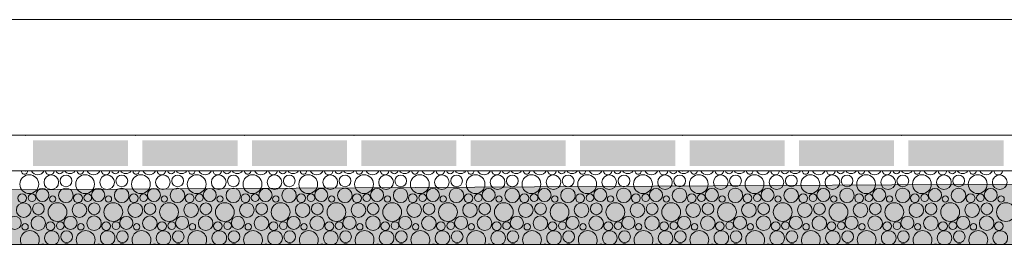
# Model space of a CAD drawing. Header units: millimetres. Extents: x -76432 to -27350, y -300 to 6935.
# Tile 43 of 75: x -47101 to -45176, y -300 to 140. Entities that reach past the tile are written whole.
import ezdxf

# ---------------------------------------------------------------- set-up
doc = ezdxf.new("R2010")
doc.units = ezdxf.units.MM
doc.header["$MEASUREMENT"] = 0
for name, color, linetype in [('Nouveau_Métal _ Bardage.Charp_Couv_Bard_Métal', 7, 'Continuous'), ('Nouveau_Terrain _ Original.Terrain', 7, 'Continuous'), ('Nouveau_VRD _ Voirie 3d.VRD', 7, 'Continuous')]:
    doc.layers.add(name, color=color, linetype=linetype)

# ---------------------------------------------------------------- blocks, each defined once
blk = doc.blocks.new('Élément de coupe_5')
at = {"layer": 'Nouveau_Métal _ Bardage.Charp_Couv_Bard_Métal', "color": 7, "linetype": 'Continuous', "lineweight": 15}
blk.add_line((-63879.282724, 140), (-33677.282724, 140), dxfattribs=at)
blk = doc.blocks.new('Élément de coupe_31')
at = {"layer": 'Nouveau_Terrain _ Original.Terrain', "linetype": 'Continuous', "lineweight": 15, "true_color": 0xf48e54}
h = blk.add_hatch(dxfattribs=at)
h.set_pattern_fill('Terre', color=33, style=0, pattern_type=2)
h.set_pattern_definition([(45, (0, 0), (-137.8858, 137.8858), []), (45, (-45.96, 45.96), (-275.7716, 275.7716), []), (45, (-91.92, 91.92), (-275.7716, 275.7716), []), (135, (-137.886, 137.886), (45.96194, 45.96194), [195, -195])])
h.paths.add_polyline_path([(-45278.9, -182.9), (-48767.2, -201.7), (-53028.5, -224.9), (-58189.7, -253), (-64406.4, -287.1), (-66736, -300), (-27349.9, -300), (-27349.9, -80.4), (-30347, -102.7), (-30687.3, -105.3), (-30979.5, -107.5), (-31257.5, -109.4), (-31550.9, -111.2), (-31862.7, -112.9), (-32189.1, -114.7), (-32526.1, -116.3), (-40248, -155.8), (-42464, -167.7)])
at = {"layer": 'Nouveau_Terrain _ Original.Terrain', "color": 7, "linetype": 'Continuous', "lineweight": 15, "flags": 128}
for points in [[(-27349.9, -80.4), (-30347, -102.7), (-30687.3, -105.3), (-30979.5, -107.5), (-31257.5, -109.4), (-31550.9, -111.2), (-31862.7, -112.9), (-32189.1, -114.7), (-32526.1, -116.3), (-40248, -155.8), (-42464, -167.7), (-45278.9, -182.9), (-48767.2, -201.7), (-53028.5, -224.9), (-58189.7, -253), (-64406.4, -287.1), (-66736, -300)], [(-27349.9, -300), (-28357.3, -300), (-28477.3, -300), (-28627.3, -300), (-28747.3, -300), (-29313.1, -300), (-64105.8, -300)]]:
    blk.add_lwpolyline(points, dxfattribs=at)
blk = doc.blocks.new('*X452')
at = {"layer": 'Nouveau_VRD _ Voirie 3d.VRD', "color": 33, "linetype": 'Continuous', "lineweight": 15, "true_color": 0xf48e54}
for centre, radius in [((-47082.6, -182.2), 18.4), ((-47039.5, -178.4), 14.3), ((-47010.7, -175.8), 11.5), ((-46973.4, -182.2), 18.4), ((-46930.4, -178.4), 14.3), ((-46901.6, -175.8), 11.5), ((-46864.3, -182.2), 18.4), ((-46821.3, -178.4), 14.3), ((-46792.4, -175.8), 11.5), ((-46755.2, -182.2), 18.4), ((-46712.1, -178.4), 14.3), ((-46683.3, -175.8), 11.5), ((-46646.1, -182.2), 18.4), ((-46603, -178.4), 14.3), ((-46574.2, -175.8), 11.5), ((-46537, -182.2), 18.4), ((-46493.9, -178.4), 14.3), ((-46465.1, -175.8), 11.5), ((-46427.9, -182.2), 18.4), ((-46384.8, -178.4), 14.3), ((-46356, -175.8), 11.5), ((-46318.8, -182.2), 18.4), ((-46275.7, -178.4), 14.3), ((-46246.9, -175.8), 11.5), ((-46209.7, -182.2), 18.4), ((-46166.6, -178.4), 14.3), ((-46137.8, -175.8), 11.5), ((-46100.5, -182.2), 18.4), ((-46057.5, -178.4), 14.3), ((-46028.7, -175.8), 11.5), ((-45991.4, -182.2), 18.4), ((-45948.4, -178.4), 14.3), ((-45919.5, -175.8), 11.5), ((-45882.3, -182.2), 18.4), ((-45839.2, -178.4), 14.3), ((-45810.4, -175.8), 11.5), ((-45773.2, -182.2), 18.4), ((-45730.1, -178.4), 14.3), ((-45701.3, -175.8), 11.5), ((-45664.1, -182.2), 18.4), ((-45621, -178.4), 14.3), ((-45592.2, -175.8), 11.5), ((-45555, -182.2), 18.4), ((-45511.9, -178.4), 14.3), ((-45483.1, -175.8), 11.5), ((-45445.9, -182.2), 18.4), ((-45402.8, -178.4), 14.3), ((-45374, -175.8), 11.5), ((-45336.8, -182.2), 18.4), ((-45293.7, -178.4), 14.3), ((-45264.9, -175.8), 11.5), ((-45227.6, -182.2), 18.4), ((-45184.6, -178.4), 14.3), ((-47057, -203.4), 12.8), ((-47011, -204.1), 14.2), ((-46947.9, -203.4), 12.8), ((-46901.9, -204.1), 14.2), ((-46838.8, -203.4), 12.8), ((-46792.8, -204.1), 14.2), ((-46729.7, -203.4), 12.8), ((-46683.6, -204.1), 14.2), ((-46620.6, -203.4), 12.8), ((-46574.5, -204.1), 14.2), ((-46511.5, -203.4), 12.8), ((-46465.4, -204.1), 14.2), ((-46402.3, -203.4), 12.8), ((-46356.3, -204.1), 14.2), ((-46293.2, -203.4), 12.8), ((-46247.2, -204.1), 14.2), ((-46184.1, -203.4), 12.8), ((-46138.1, -204.1), 14.2), ((-46075, -203.4), 12.8), ((-46029, -204.1), 14.2), ((-45965.9, -203.4), 12.8), ((-45919.9, -204.1), 14.2), ((-45856.8, -203.4), 12.8), ((-45810.7, -204.1), 14.2), ((-45747.7, -203.4), 12.8), ((-45701.6, -204.1), 14.2), ((-45638.6, -203.4), 12.8), ((-45592.5, -204.1), 14.2), ((-45529.4, -203.4), 12.8), ((-45483.4, -204.1), 14.2), ((-45420.3, -203.4), 12.8), ((-45374.3, -204.1), 14.2), ((-45311.2, -203.4), 12.8), ((-45265.2, -204.1), 14.2), ((-45202.1, -203.4), 12.8), ((-47096.4, -209.8), 8.58), ((-47077.2, -208.8), 7.52), ((-47036.8, -211.1), 6.2), ((-46987.3, -209.8), 8.58), ((-46968.1, -208.8), 7.52), ((-46927.7, -211.1), 6.2), ((-46878.2, -209.8), 8.58), ((-46859, -208.8), 7.52), ((-46818.6, -211.1), 6.2), ((-46769, -209.8), 8.58), ((-46749.9, -208.8), 7.52), ((-46709.5, -211.1), 6.2), ((-46659.9, -209.8), 8.58), ((-46640.8, -208.8), 7.52), ((-46600.4, -211.1), 6.2), ((-46550.8, -209.8), 8.58), ((-46531.7, -208.8), 7.52), ((-46491.2, -211.1), 6.2), ((-46441.7, -209.8), 8.58), ((-46422.6, -208.8), 7.52), ((-46382.1, -211.1), 6.2), ((-46332.6, -209.8), 8.58), ((-46313.4, -208.8), 7.52), ((-46273, -211.1), 6.2), ((-46223.5, -209.8), 8.58), ((-46204.3, -208.8), 7.52), ((-46163.9, -211.1), 6.2), ((-46114.4, -209.8), 8.58), ((-46095.2, -208.8), 7.52), ((-46054.8, -211.1), 6.2), ((-46005.3, -209.8), 8.58), ((-45986.1, -208.8), 7.52), ((-45945.7, -211.1), 6.2), ((-45896.1, -209.8), 8.58), ((-45877, -208.8), 7.52), ((-45836.6, -211.1), 6.2), ((-45787, -209.8), 8.58), ((-45767.9, -208.8), 7.52), ((-45727.5, -211.1), 6.2), ((-45677.9, -209.8), 8.58), ((-45658.8, -208.8), 7.52), ((-45618.3, -211.1), 6.2), ((-45568.8, -209.8), 8.58), ((-45549.7, -208.8), 7.52), ((-45509.2, -211.1), 6.2), ((-45459.7, -209.8), 8.58), ((-45440.5, -208.8), 7.52), ((-45400.1, -211.1), 6.2), ((-45350.6, -209.8), 8.58), ((-45331.4, -208.8), 7.52), ((-45291, -211.1), 6.2), ((-45241.5, -209.8), 8.58), ((-45222.3, -208.8), 7.52), ((-45181.9, -211.1), 6.2), ((-47093.5, -233), 14.3), ((-47064.7, -230.4), 11.5), ((-47027.4, -236.8), 18.4), ((-46984.4, -233), 14.3), ((-46955.6, -230.4), 11.5), ((-46918.3, -236.8), 18.4), ((-46875.3, -233), 14.3), ((-46846.4, -230.4), 11.5), ((-46809.2, -236.8), 18.4), ((-46766.1, -233), 14.3), ((-46737.3, -230.4), 11.5), ((-46700.1, -236.8), 18.4), ((-46657, -233), 14.3), ((-46628.2, -230.4), 11.5), ((-46591, -236.8), 18.4), ((-46547.9, -233), 14.3), ((-46519.1, -230.4), 11.5), ((-46481.9, -236.8), 18.4), ((-46438.8, -233), 14.3), ((-46410, -230.4), 11.5), ((-46372.8, -236.8), 18.4), ((-46329.7, -233), 14.3), ((-46300.9, -230.4), 11.5), ((-46263.7, -236.8), 18.4), ((-46220.6, -233), 14.3), ((-46191.8, -230.4), 11.5), ((-46154.5, -236.8), 18.4), ((-46111.5, -233), 14.3), ((-46082.7, -230.4), 11.5), ((-46045.4, -236.8), 18.4), ((-46002.4, -233), 14.3), ((-45973.5, -230.4), 11.5), ((-45936.3, -236.8), 18.4), ((-45893.2, -233), 14.3), ((-45864.4, -230.4), 11.5), ((-45827.2, -236.8), 18.4), ((-45784.1, -233), 14.3), ((-45755.3, -230.4), 11.5), ((-45718.1, -236.8), 18.4), ((-45675, -233), 14.3), ((-45646.2, -230.4), 11.5), ((-45609, -236.8), 18.4), ((-45565.9, -233), 14.3), ((-45537.1, -230.4), 11.5), ((-45499.9, -236.8), 18.4), ((-45456.8, -233), 14.3), ((-45428, -230.4), 11.5), ((-45390.8, -236.8), 18.4), ((-45347.7, -233), 14.3), ((-45318.9, -230.4), 11.5), ((-45281.6, -236.8), 18.4), ((-45238.6, -233), 14.3), ((-45209.8, -230.4), 11.5), ((-45172.5, -236.8), 18.4), ((-47111, -258), 12.8), ((-47065, -258.7), 14.2), ((-47001.9, -258), 12.8), ((-46955.9, -258.7), 14.2), ((-46892.8, -258), 12.8), ((-46846.8, -258.7), 14.2), ((-46783.7, -258), 12.8), ((-46737.6, -258.7), 14.2), ((-46674.6, -258), 12.8), ((-46628.5, -258.7), 14.2), ((-46565.5, -258), 12.8), ((-46519.4, -258.7), 14.2), ((-46456.3, -258), 12.8), ((-46410.3, -258.7), 14.2), ((-46347.2, -258), 12.8), ((-46301.2, -258.7), 14.2), ((-46238.1, -258), 12.8), ((-46192.1, -258.7), 14.2), ((-46129, -258), 12.8), ((-46083, -258.7), 14.2), ((-46019.9, -258), 12.8), ((-45973.9, -258.7), 14.2), ((-45910.8, -258), 12.8), ((-45864.7, -258.7), 14.2), ((-45801.7, -258), 12.8), ((-45755.6, -258.7), 14.2), ((-45692.6, -258), 12.8), ((-45646.5, -258.7), 14.2), ((-45583.4, -258), 12.8), ((-45537.4, -258.7), 14.2), ((-45474.3, -258), 12.8), ((-45428.3, -258.7), 14.2), ((-45365.2, -258), 12.8), ((-45319.2, -258.7), 14.2), ((-45256.1, -258), 12.8), ((-45210.1, -258.7), 14.2), ((-47090.8, -265.7), 6.2), ((-47041.3, -264.4), 8.58), ((-47022.1, -263.4), 7.52), ((-46981.7, -265.7), 6.2), ((-46932.2, -264.4), 8.58), ((-46913, -263.4), 7.52), ((-46872.6, -265.7), 6.2), ((-46823, -264.4), 8.58), ((-46803.9, -263.4), 7.52), ((-46763.5, -265.7), 6.2), ((-46713.9, -264.4), 8.58), ((-46694.8, -263.4), 7.52), ((-46654.4, -265.7), 6.2), ((-46604.8, -264.4), 8.58), ((-46585.7, -263.4), 7.52), ((-46545.2, -265.7), 6.2), ((-46495.7, -264.4), 8.58), ((-46476.6, -263.4), 7.52), ((-46436.1, -265.7), 6.2), ((-46386.6, -264.4), 8.58), ((-46367.4, -263.4), 7.52), ((-46327, -265.7), 6.2), ((-46277.5, -264.4), 8.58), ((-46258.3, -263.4), 7.52), ((-46217.9, -265.7), 6.2), ((-46168.4, -264.4), 8.58), ((-46149.2, -263.4), 7.52), ((-46108.8, -265.7), 6.2), ((-46059.3, -264.4), 8.58), ((-46040.1, -263.4), 7.52), ((-45999.7, -265.7), 6.2), ((-45950.1, -264.4), 8.58), ((-45931, -263.4), 7.52), ((-45890.6, -265.7), 6.2), ((-45841, -264.4), 8.58), ((-45821.9, -263.4), 7.52), ((-45781.5, -265.7), 6.2), ((-45731.9, -264.4), 8.58), ((-45712.8, -263.4), 7.52), ((-45672.3, -265.7), 6.2), ((-45622.8, -264.4), 8.58), ((-45603.7, -263.4), 7.52), ((-45563.2, -265.7), 6.2), ((-45513.7, -264.4), 8.58), ((-45494.5, -263.4), 7.52), ((-45454.1, -265.7), 6.2), ((-45404.6, -264.4), 8.58), ((-45385.4, -263.4), 7.52), ((-45345, -265.7), 6.2), ((-45295.5, -264.4), 8.58), ((-45276.3, -263.4), 7.52), ((-45235.9, -265.7), 6.2), ((-45186.4, -264.4), 8.58), ((-47009.6, -285), 11.5), ((-46900.4, -285), 11.5), ((-46791.3, -285), 11.5), ((-46682.2, -285), 11.5), ((-46573.1, -285), 11.5), ((-46464, -285), 11.5), ((-46354.9, -285), 11.5), ((-46245.8, -285), 11.5), ((-46136.7, -285), 11.5), ((-46027.5, -285), 11.5), ((-45918.4, -285), 11.5), ((-45809.3, -285), 11.5), ((-45700.2, -285), 11.5), ((-45591.1, -285), 11.5), ((-45482, -285), 11.5), ((-45372.9, -285), 11.5), ((-45263.8, -285), 11.5)]:
    blk.add_circle(centre, radius, dxfattribs=at)
for centre, radius, start, end in [((-47091.9, -156.5), 6.2, 178.4685, 1.5315), ((-47066.1, -149.5), 14.2, 208.6751, 331.3249), ((-47042.4, -155.2), 8.58, 187.2196, 352.7804), ((-47023.2, -154.2), 7.52, 196.5415, 343.4585), ((-47003, -148.8), 12.8, 215.763, 324.237), ((-46982.8, -156.5), 6.2, 178.4685, 1.5315), ((-46957, -149.5), 14.2, 208.6751, 331.3249), ((-46933.3, -155.2), 8.58, 187.2196, 352.7804), ((-46914.1, -154.2), 7.52, 196.5415, 343.4585), ((-46893.9, -148.8), 12.8, 215.763, 324.237), ((-46873.7, -156.5), 6.2, 178.4685, 1.5315), ((-46847.9, -149.5), 14.2, 208.6751, 331.3249), ((-46824.2, -155.2), 8.58, 187.2196, 352.7804), ((-46805, -154.2), 7.52, 196.5415, 343.4585), ((-46784.8, -148.8), 12.8, 215.763, 324.237), ((-46764.6, -156.5), 6.2, 178.4685, 1.5315), ((-46738.8, -149.5), 14.2, 208.6751, 331.3249), ((-46715, -155.2), 8.58, 187.2196, 352.7804), ((-46695.9, -154.2), 7.52, 196.5415, 343.4585), ((-46675.7, -148.8), 12.8, 215.763, 324.237), ((-46655.5, -156.5), 6.2, 178.4685, 1.5315), ((-46629.6, -149.5), 14.2, 208.6751, 331.3249), ((-46605.9, -155.2), 8.58, 187.2196, 352.7804), ((-46586.8, -154.2), 7.52, 196.5415, 343.4585), ((-46566.6, -148.8), 12.8, 215.763, 324.237), ((-46546.4, -156.5), 6.2, 178.4685, 1.5315), ((-46520.5, -149.5), 14.2, 208.6751, 331.3249), ((-46496.8, -155.2), 8.58, 187.2196, 352.7804), ((-46477.7, -154.2), 7.52, 196.5415, 343.4585), ((-46457.5, -148.8), 12.8, 215.763, 324.237), ((-46437.2, -156.5), 6.2, 178.4685, 1.5315), ((-46411.4, -149.5), 14.2, 208.6751, 331.3249), ((-46387.7, -155.2), 8.58, 187.2196, 352.7804), ((-46368.6, -154.2), 7.52, 196.5415, 343.4585), ((-46348.3, -148.8), 12.8, 215.763, 324.237), ((-46328.1, -156.5), 6.2, 178.4685, 1.5315), ((-46302.3, -149.5), 14.2, 208.6751, 331.3249), ((-46278.6, -155.2), 8.58, 187.2196, 352.7804), ((-46259.4, -154.2), 7.52, 196.5415, 343.4585), ((-46239.2, -148.8), 12.8, 215.763, 324.237), ((-46219, -156.5), 6.2, 178.4685, 1.5315), ((-46193.2, -149.5), 14.2, 208.6751, 331.3249), ((-46169.5, -155.2), 8.58, 187.2196, 352.7804), ((-46150.3, -154.2), 7.52, 196.5415, 343.4585), ((-46130.1, -148.8), 12.8, 215.763, 324.237), ((-46109.9, -156.5), 6.2, 178.4685, 1.5315), ((-46084.1, -149.5), 14.2, 208.6751, 331.3249), ((-46060.4, -155.2), 8.58, 187.2196, 352.7804), ((-46041.2, -154.2), 7.52, 196.5415, 343.4585), ((-46021, -148.8), 12.8, 215.763, 324.237), ((-46000.8, -156.5), 6.2, 178.4685, 1.5315), ((-45975, -149.5), 14.2, 208.6751, 331.3249), ((-45951.3, -155.2), 8.58, 187.2196, 352.7804), ((-45932.1, -154.2), 7.52, 196.5415, 343.4585), ((-45911.9, -148.8), 12.8, 215.763, 324.237), ((-45891.7, -156.5), 6.2, 178.4685, 1.5315), ((-45865.9, -149.5), 14.2, 208.6751, 331.3249), ((-45842.1, -155.2), 8.58, 187.2196, 352.7804), ((-45823, -154.2), 7.52, 196.5415, 343.4585), ((-45802.8, -148.8), 12.8, 215.763, 324.237), ((-45782.6, -156.5), 6.2, 178.4685, 1.5315), ((-45756.7, -149.5), 14.2, 208.6751, 331.3249), ((-45733, -155.2), 8.58, 187.2196, 352.7804), ((-45713.9, -154.2), 7.52, 196.5415, 343.4585), ((-45693.7, -148.8), 12.8, 215.763, 324.237), ((-45673.5, -156.5), 6.2, 178.4685, 1.5315), ((-45647.6, -149.5), 14.2, 208.6751, 331.3249), ((-45623.9, -155.2), 8.58, 187.2196, 352.7804), ((-45604.8, -154.2), 7.52, 196.5415, 343.4585), ((-45584.6, -148.8), 12.8, 215.763, 324.237), ((-45564.3, -156.5), 6.2, 178.4685, 1.5315), ((-45538.5, -149.5), 14.2, 208.6751, 331.3249), ((-45514.8, -155.2), 8.58, 187.2196, 352.7804), ((-45495.7, -154.2), 7.52, 196.5415, 343.4585), ((-45475.4, -148.8), 12.8, 215.763, 324.237), ((-45455.2, -156.5), 6.2, 178.4685, 1.5315), ((-45429.4, -149.5), 14.2, 208.6751, 331.3249), ((-45405.7, -155.2), 8.58, 187.2196, 352.7804), ((-45386.5, -154.2), 7.52, 196.5415, 343.4585), ((-45366.3, -148.8), 12.8, 215.763, 324.237), ((-45346.1, -156.5), 6.2, 178.4685, 1.5315), ((-45320.3, -149.5), 14.2, 208.6751, 331.3249), ((-45296.6, -155.2), 8.58, 187.2196, 352.7804), ((-45277.4, -154.2), 7.52, 196.5415, 343.4585), ((-45257.2, -148.8), 12.8, 215.763, 324.237), ((-45237, -156.5), 6.2, 178.4685, 1.5315), ((-45211.2, -149.5), 14.2, 208.6751, 331.3249), ((-45187.5, -155.2), 8.58, 187.2196, 352.7804), ((-47081.4, -291.4), 18.4, 331.9273, 208.0727), ((-47038.4, -287.6), 14.3, 300.1222, 239.8778), ((-46972.3, -291.4), 18.4, 331.9273, 208.0727), ((-46929.3, -287.6), 14.3, 300.1222, 239.8778), ((-46863.2, -291.4), 18.4, 331.9273, 208.0727), ((-46820.1, -287.6), 14.3, 300.1222, 239.8778), ((-46754.1, -291.4), 18.4, 331.9273, 208.0727), ((-46711, -287.6), 14.3, 300.1222, 239.8778), ((-46645, -291.4), 18.4, 331.9273, 208.0727), ((-46601.9, -287.6), 14.3, 300.1222, 239.8778), ((-46535.9, -291.4), 18.4, 331.9273, 208.0727), ((-46492.8, -287.6), 14.3, 300.1222, 239.8778), ((-46426.8, -291.4), 18.4, 331.9273, 208.0727), ((-46383.7, -287.6), 14.3, 300.1222, 239.8778), ((-46317.7, -291.4), 18.4, 331.9273, 208.0727), ((-46274.6, -287.6), 14.3, 300.1222, 239.8778), ((-46208.5, -291.4), 18.4, 331.9273, 208.0727), ((-46165.5, -287.6), 14.3, 300.1222, 239.8778), ((-46099.4, -291.4), 18.4, 331.9273, 208.0727), ((-46056.4, -287.6), 14.3, 300.1222, 239.8778), ((-45990.3, -291.4), 18.4, 331.9273, 208.0727), ((-45947.2, -287.6), 14.3, 300.1222, 239.8778), ((-45881.2, -291.4), 18.4, 331.9273, 208.0727), ((-45838.1, -287.6), 14.3, 300.1222, 239.8778), ((-45772.1, -291.4), 18.4, 331.9273, 208.0727), ((-45729, -287.6), 14.3, 300.1222, 239.8778), ((-45663, -291.4), 18.4, 331.9273, 208.0727), ((-45619.9, -287.6), 14.3, 300.1222, 239.8778), ((-45553.9, -291.4), 18.4, 331.9273, 208.0727), ((-45510.8, -287.6), 14.3, 300.1222, 239.8778), ((-45444.8, -291.4), 18.4, 331.9273, 208.0727), ((-45401.7, -287.6), 14.3, 300.1222, 239.8778), ((-45335.6, -291.4), 18.4, 331.9273, 208.0727), ((-45292.6, -287.6), 14.3, 300.1222, 239.8778), ((-45226.5, -291.4), 18.4, 331.9273, 208.0727), ((-45183.5, -287.6), 14.3, 300.1222, 239.8778), ((-47055.9, -312.6), 12.8, 81.7675, 98.2325), ((-47009.9, -313.3), 14.2, 69.3886, 110.6114), ((-46946.8, -312.6), 12.8, 81.7675, 98.2325), ((-46900.8, -313.3), 14.2, 69.3886, 110.6114), ((-46837.7, -312.6), 12.8, 81.7675, 98.2325), ((-46791.6, -313.3), 14.2, 69.3886, 110.6114), ((-46728.6, -312.6), 12.8, 81.7675, 98.2325), ((-46682.5, -313.3), 14.2, 69.3886, 110.6114), ((-46619.5, -312.6), 12.8, 81.7675, 98.2325), ((-46573.4, -313.3), 14.2, 69.3886, 110.6114), ((-46510.3, -312.6), 12.8, 81.7675, 98.2325), ((-46464.3, -313.3), 14.2, 69.3886, 110.6114), ((-46401.2, -312.6), 12.8, 81.7675, 98.2325), ((-46355.2, -313.3), 14.2, 69.3886, 110.6114), ((-46292.1, -312.6), 12.8, 81.7675, 98.2325), ((-46246.1, -313.3), 14.2, 69.3886, 110.6114), ((-46183, -312.6), 12.8, 81.7675, 98.2325), ((-46137, -313.3), 14.2, 69.3886, 110.6114), ((-46073.9, -312.6), 12.8, 81.7675, 98.2325), ((-46027.9, -313.3), 14.2, 69.3886, 110.6114), ((-45964.8, -312.6), 12.8, 81.7675, 98.2325), ((-45918.7, -313.3), 14.2, 69.3886, 110.6114), ((-45855.7, -312.6), 12.8, 81.7675, 98.2325), ((-45809.6, -313.3), 14.2, 69.3886, 110.6114), ((-45746.6, -312.6), 12.8, 81.7675, 98.2325), ((-45700.5, -313.3), 14.2, 69.3886, 110.6114), ((-45637.4, -312.6), 12.8, 81.7675, 98.2325), ((-45591.4, -313.3), 14.2, 69.3886, 110.6114), ((-45528.3, -312.6), 12.8, 81.7675, 98.2325), ((-45482.3, -313.3), 14.2, 69.3886, 110.6114), ((-45419.2, -312.6), 12.8, 81.7675, 98.2325), ((-45373.2, -313.3), 14.2, 69.3886, 110.6114), ((-45310.1, -312.6), 12.8, 81.7675, 98.2325), ((-45264.1, -313.3), 14.2, 69.3886, 110.6114), ((-45201, -312.6), 12.8, 81.7675, 98.2325)]:
    blk.add_arc(centre, radius, start, end, dxfattribs=at)
blk = doc.blocks.new('*X453')
at = {"layer": 'Nouveau_VRD _ Voirie 3d.VRD', "linetype": 'Continuous', "lineweight": 15, "true_color": 0xb5b5b5}
for points in [[(-47075.4, -96.3), (-47075.4, -146.3), (-46889.4, -146.3), (-46889.4, -96.3)], [(-46861.4, -96.3), (-46861.4, -146.3), (-46675.3, -146.3), (-46675.3, -96.3)], [(-46647.3, -96.3), (-46647.3, -146.3), (-46461.3, -146.3), (-46461.3, -96.3)], [(-46433.3, -96.3), (-46433.3, -146.3), (-46247.2, -146.3), (-46247.2, -96.3)], [(-46219.2, -96.3), (-46219.2, -146.3), (-46033.2, -146.3), (-46033.2, -96.3)], [(-46005.2, -96.3), (-46005.2, -146.3), (-45819.2, -146.3), (-45819.2, -96.3)], [(-45791.2, -96.3), (-45791.2, -146.3), (-45605.1, -146.3), (-45605.1, -96.3)], [(-45577.1, -96.3), (-45577.1, -146.3), (-45391.1, -146.3), (-45391.1, -96.3)], [(-45363.1, -96.3), (-45363.1, -146.3), (-45177, -146.3), (-45177, -96.3)]]:
    blk.add_hatch(color=253, dxfattribs=at).paths.add_polyline_path(points)
at = {"layer": 'Nouveau_VRD _ Voirie 3d.VRD', "color": 253, "linetype": 'Continuous', "lineweight": 15, "true_color": 0xb5b5b5}
for p in [(-47089.4, -86.3), (-46875.4, -86.3), (-46661.3, -86.3), (-46447.3, -86.3), (-46233.2, -86.3), (-46019.2, -86.3), (-45805.2, -86.3), (-45591.1, -86.3), (-45377.1, -86.3), (-47089.4, -156.3), (-46875.4, -156.3), (-46661.3, -156.3), (-46447.3, -156.3), (-46233.2, -156.3), (-46019.2, -156.3), (-45805.2, -156.3), (-45591.1, -156.3), (-45377.1, -156.3)]:
    blk.add_point(p, dxfattribs=at)
blk = doc.blocks.new('Élément de coupe_449')
at = {"layer": 'Nouveau_VRD _ Voirie 3d.VRD', "color": 7, "linetype": 'Continuous', "lineweight": 15}
for p, q in [((-29313.1, -86.3), (-64106.1, -86.3)), ((-29313.1, -156.3), (-64106.2, -156.3))]:
    blk.add_line(p, q, dxfattribs=at)
at = {"layer": 'Nouveau_VRD _ Voirie 3d.VRD', "lineweight": 0}
for name in ['*X453', '*X452']:
    blk.add_blockref(name, (0, 0), dxfattribs=at)

msp = doc.modelspace()

# ---------------------------------------------------------------- block references
at = {"layer": 'Nouveau_Métal _ Bardage.Charp_Couv_Bard_Métal', "lineweight": 0}
msp.add_blockref('Élément de coupe_5', (0, 0), dxfattribs=at)
at = {"layer": 'Nouveau_Terrain _ Original.Terrain', "lineweight": 0}
msp.add_blockref('Élément de coupe_31', (0, 0), dxfattribs=at)
at = {"layer": 'Nouveau_VRD _ Voirie 3d.VRD', "lineweight": 0}
msp.add_blockref('Élément de coupe_449', (0, 0), dxfattribs=at)

doc.saveas('drawing.dxf')
